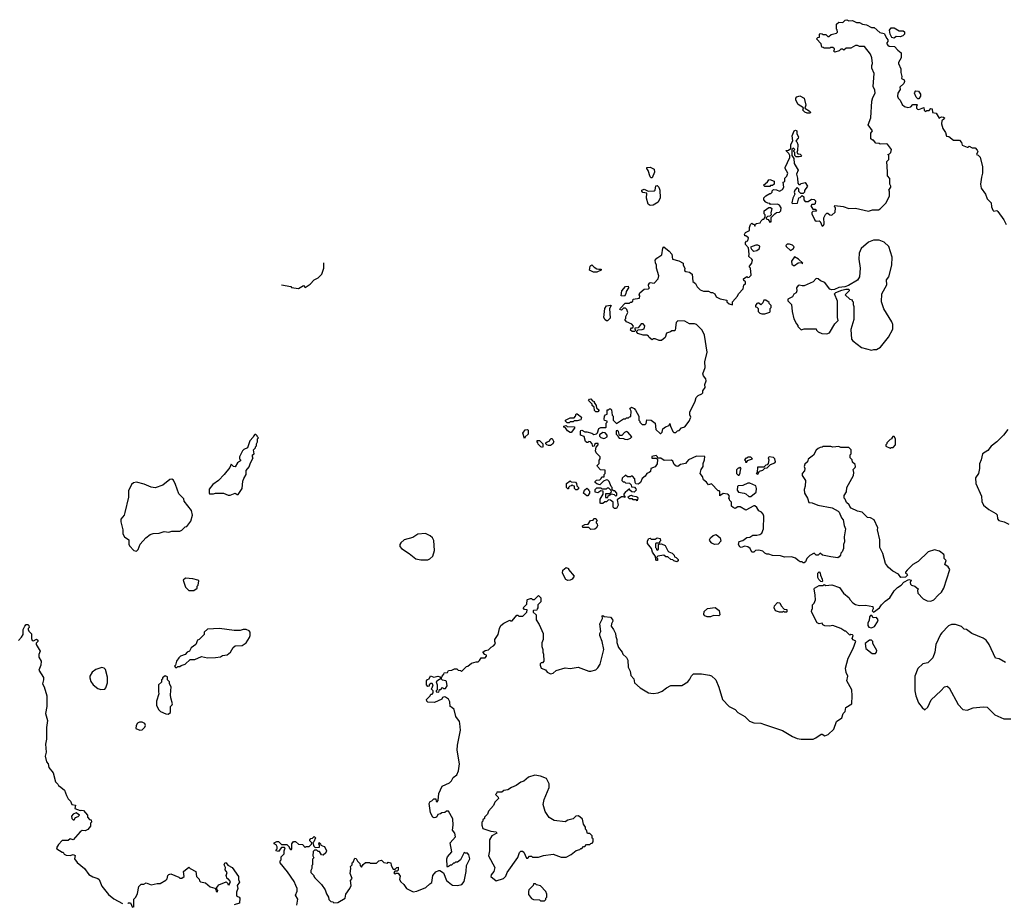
# Model space of a CAD drawing. Extents: x 2239781 to 2394849, y 665654 to 770575.
# Tile 121 of 147: x 2318424 to 2328390, y 754694 to 763640. Entities that reach past the tile are written whole.
import ezdxf

# ---------------------------------------------------------------- set-up
doc = ezdxf.new("R2010")
doc.units = 0

msp = doc.modelspace()

# ---------------------------------------------------------------- linework, layer by layer
at = {"layer": '0CON10XD'}
for points in [[(2324635, 760810), (2324698.3, 760821.7), (2324700, 760845), (2324692.5, 760855), (2324700, 760875), (2324745, 760912.5), (2324790, 760915), (2324800, 760925), (2324793, 760933), (2324790, 760955), (2324797, 760973), (2324805, 760977.5), (2324847, 760973), (2324887.5, 761015), (2324893.3, 761045), (2324870, 761125), (2324870, 761155), (2324858.3, 761178.3), (2324857.5, 761205), (2324873.6, 761226.4), (2324925, 761260), (2324933.8, 761326.2), (2324945, 761340), (2324997.7, 761297.7), (2325026.1, 761266.1), (2325030, 761215), (2325095, 761197.5), (2325140, 761175), (2325140, 761155), (2325157.5, 761125), (2325151.7, 761101.7), (2325165, 761090), (2325205, 761082.5), (2325230, 761065), (2325238.3, 760988.3), (2325265, 760970), (2325280, 760935), (2325310, 760905), (2325345, 760892.5), (2325395, 760890), (2325418.3, 760878.3), (2325435, 760877.5), (2325460, 760865), (2325473.9, 760833.9), (2325515, 760813.3), (2325580, 760800), (2325580, 760785), (2325603.6, 760763.6), (2325637.5, 760752.5), (2325640, 760785), (2325688.3, 760841.7), (2325700, 760865), (2325747.5, 760915), (2325752.5, 760955), (2325770, 760965), (2325770, 760985), (2325755, 761000), (2325750, 761015), (2325785, 761040), (2325795, 761030), (2325807, 761033), (2325827, 761053), (2325820, 761125), (2325810, 761135), (2325810, 761145), (2325833.6, 761176.4), (2325840, 761205), (2325835.9, 761215.9), (2325803, 761243), (2325807, 761267), (2325801.7, 761331.7), (2325770, 761365), (2325770, 761385), (2325781.7, 761398.3), (2325795, 761400), (2325801.7, 761431.7), (2325775, 761450), (2325765, 761450), (2325760, 761465), (2325770, 761485), (2325810, 761505), (2325810, 761535), (2325820, 761565), (2325835, 761580), (2325845, 761570), (2325858.3, 761568.3), (2325865, 761550), (2325871.7, 761568.3), (2325883, 761577), (2325918.3, 761581.7), (2325930, 761605), (2325945, 761620), (2325955, 761620), (2325970, 761645), (2325970, 761665), (2325960, 761675), (2325960, 761705), (2326005, 761740), (2326025, 761740), (2326037, 761727), (2326027.5, 761685), (2326030, 761665), (2326015, 761650), (2325991.7, 761648.3), (2325980, 761635), (2325980, 761625), (2325998.3, 761618.3), (2326015, 761590), (2326030, 761595), (2326031.7, 761638.3), (2326067.5, 761675), (2326083.6, 761686.4), (2326115, 761692.5), (2326127.5, 761705), (2326132.5, 761735), (2326113, 761763), (2326093, 761773), (2326025, 761770), (2326015, 761780), (2325995, 761782.5), (2325975, 761792.5), (2325957.5, 761815), (2325957.5, 761835), (2325975, 761856.7), (2326015, 761880), (2326028.3, 761881.7), (2326040, 761895), (2326041.7, 761908.3), (2326055, 761920), (2326085, 761917.5), (2326115, 761902.5), (2326145, 761920), (2326157.5, 761945), (2326150, 761995), (2326168.3, 762001.7), (2326170, 762035), (2326190, 762055), (2326200, 762085), (2326173, 762133), (2326172.5, 762145), (2326220, 762245), (2326220, 762265), (2326210, 762285), (2326180, 762315), (2326205, 762320), (2326230, 762335), (2326230, 762375), (2326250, 762415), (2326242.5, 762465), (2326262.5, 762515), (2326275, 762520), (2326290, 762515), (2326290, 762485), (2326307.5, 762455), (2326305, 762440), (2326280, 762415), (2326290, 762405), (2326300, 762375), (2326296.7, 762315), (2326290, 762295), (2326301.7, 762281.7), (2326325, 762277.5), (2326337.5, 762265), (2326330, 762255), (2326315, 762250), (2326281.7, 762251.7), (2326270, 762265), (2326270, 762295), (2326260, 762305), (2326260, 762315), (2326270, 762325), (2326261.7, 762331.7), (2326255, 762340), (2326240, 762325), (2326240, 762265), (2326260, 762235), (2326262.5, 762185), (2326302.5, 762115), (2326287.5, 762075), (2326297.5, 762035), (2326300, 761985), (2326311.7, 761971.7), (2326325, 761970), (2326335, 761980), (2326375, 761990), (2326397.5, 761955), (2326368.3, 761911.7), (2326367.5, 761892.5), (2326355, 761880), (2326331.7, 761881.7), (2326311.7, 761901.7), (2326310, 761925), (2326295, 761940), (2326270, 761915), (2326262.5, 761895), (2326270, 761875), (2326248.3, 761831.7), (2326240, 761785), (2326245, 761780), (2326298.3, 761781.7), (2326310, 761835), (2326325, 761840), (2326345, 761860), (2326360, 761845), (2326360, 761815), (2326375, 761800), (2326405, 761800), (2326438.3, 761821.7), (2326465, 761820), (2326478.8, 761805), (2326476.7, 761775), (2326465, 761767.5), (2326442.5, 761767.5), (2326430, 761755), (2326451.7, 761721.7), (2326475, 761720), (2326490, 761705), (2326485, 761700), (2326451.7, 761698.3), (2326443, 761687), (2326443, 761673), (2326470.7, 761610.7), (2326485, 761600), (2326515, 761602.5), (2326526.4, 761596.4), (2326545, 761550), (2326560, 761555), (2326566.4, 761573.6), (2326562.5, 761635), (2326581.7, 761668.3), (2326595, 761680), (2326605, 761680), (2326623, 761663), (2326645, 761660), (2326678.3, 761691.7), (2326680, 761735), (2326670, 761745), (2326675, 761760), (2326759.3, 761749.3), (2326815, 761727.5), (2326885, 761732.5), (2327015, 761700), (2327055, 761713.3), (2327115, 761713.3), (2327132.5, 761725), (2327193.3, 761785), (2327227.5, 761855), (2327227.5, 761905), (2327222.5, 761915), (2327240, 761945), (2327240, 761955), (2327230, 761975), (2327231.7, 762031.7), (2327208.3, 762058.3), (2327208.3, 762098.3), (2327200, 762205), (2327220, 762225), (2327220, 762265), (2327210, 762275), (2327228.3, 762281.7), (2327240, 762295), (2327247, 762327), (2327208.3, 762378.3), (2327195, 762383.3), (2327135, 762380), (2327125, 762387.5), (2327088.3, 762388.3), (2327065, 762420), (2327055, 762420), (2327040, 762435), (2327038.3, 762491.7), (2327057.5, 762515), (2327012.5, 762575), (2327037.5, 762645), (2327047.5, 762815), (2327058.3, 762851.7), (2327083.3, 762895), (2327080, 762925), (2327063.3, 762965), (2327073.3, 763095), (2327050.7, 763150.7), (2327050, 763175), (2327057.5, 763195), (2327050, 763255), (2327035, 763290), (2326975, 763367.5), (2326925, 763367.5), (2326905, 763377.5), (2326885, 763377.5), (2326835, 763353.3), (2326788.3, 763351.7), (2326765, 763332.5), (2326755, 763340), (2326735, 763340), (2326717, 763323), (2326675, 763310), (2326660, 763325), (2326670, 763335), (2326670, 763345), (2326655, 763360), (2326635, 763360), (2326625, 763350), (2326565, 763350), (2326555, 763360), (2326541.7, 763361.7), (2326537, 763397), (2326490, 763445), (2326501.7, 763458.3), (2326518.3, 763461.7), (2326520, 763495), (2326525, 763500), (2326547, 763497), (2326555, 763490), (2326585, 763490), (2326605, 763470), (2326615, 763470), (2326638.3, 763491.7), (2326690, 763505), (2326700, 763515), (2326697, 763537), (2326690, 763545), (2326692.5, 763595), (2326713.6, 763616.4), (2326757, 763613), (2326780, 763635), (2326795, 763640), (2326815, 763630), (2326855, 763632.5), (2326893, 763613), (2326925, 763610), (2326953, 763593), (2326995, 763586.7), (2327045, 763562.5), (2327071.7, 763561.7), (2327129.3, 763509.3), (2327175, 763500), (2327199.3, 763449.3), (2327212.5, 763435), (2327211.7, 763418.3), (2327200, 763405), (2327200, 763395), (2327210.7, 763380.7), (2327225, 763372.5), (2327277, 763367), (2327310.7, 763330.7), (2327346, 763306), (2327346.7, 763255), (2327317.5, 763205), (2327317.5, 763195), (2327341.7, 763141.7), (2327342.5, 763105), (2327352.5, 763065), (2327350, 763045), (2327375, 763030), (2327380, 763015), (2327372.5, 762995), (2327333, 762957), (2327337, 762933), (2327313.3, 762895), (2327308.8, 762865), (2327316.7, 762845), (2327337.5, 762825), (2327355, 762782.5), (2327380.5, 762760.5), (2327415, 762751.2), (2327443.6, 762756.4), (2327465, 762780), (2327505, 762780), (2327510, 762775), (2327500, 762765), (2327500, 762745), (2327510, 762735), (2327525, 762730), (2327575, 762750), (2327580, 762725), (2327595, 762710), (2327605, 762720), (2327628.3, 762721.7), (2327645, 762740), (2327658.3, 762738.3), (2327661.7, 762701.7), (2327700, 762695), (2327731.7, 762641.7), (2327755, 762656), (2327775, 762653.3), (2327783.3, 762645), (2327782.5, 762635), (2327756.7, 762615), (2327753.8, 762585), (2327769.3, 762539.3), (2327796.2, 762496.2), (2327805, 762460), (2327827, 762457), (2327875, 762420), (2327935, 762420), (2327957, 762397), (2327965, 762370), (2328015, 762350), (2328025, 762350), (2328035, 762360), (2328063, 762343), (2328095, 762342.5), (2328115, 762317.5), (2328122.5, 762305), (2328110, 762275), (2328125, 762270), (2328147, 762247), (2328170.7, 762150.7), (2328170, 762085), (2328158, 762045), (2328150, 761975), (2328156.7, 761935), (2328198.8, 761875), (2328215, 761827.5), (2328255.7, 761785.7), (2328262, 761745), (2328275, 761712.5), (2328285, 761702.5), (2328315, 761707.5), (2328325, 761697.5), (2328385, 761612.5), (2328410, 761565)], [(2327275, 763453.8), (2327250.7, 763460.7), (2327233.3, 763495), (2327227.5, 763535), (2327243.9, 763556.1), (2327275, 763556.2), (2327325, 763527.5), (2327365, 763527.5), (2327378.3, 763518.3), (2327381.2, 763495), (2327362.5, 763475), (2327335, 763466.2), (2327295, 763470), (2327275, 763453.8)], [(2327525, 762840), (2327515, 762840), (2327497.5, 762855), (2327482.5, 762895), (2327483, 762907), (2327495, 762920), (2327520, 762915), (2327542.5, 762885), (2327542.5, 762865), (2327525, 762840)], [(2326425, 762692.5), (2326395, 762693.3), (2326370, 762705), (2326350, 762725), (2326358.3, 762748.3), (2326305, 762780), (2326280, 762825), (2326280, 762845), (2326290.7, 762859.3), (2326319.3, 762869.3), (2326362.5, 762845), (2326380, 762775), (2326370, 762745), (2326416.4, 762716.4), (2326427.5, 762705), (2326425, 762692.5)], [(2324825, 762037.5), (2324815, 762037.5), (2324805, 762050), (2324783.9, 762113.9), (2324770, 762135), (2324772.5, 762145), (2324805, 762146.9), (2324845.5, 762125), (2324850.8, 762095), (2324825, 762037.5)], [(2326015, 761950), (2325965, 761950), (2325952.5, 761965), (2325993, 761997), (2326005, 762020), (2326015, 762022.5), (2326060, 762005), (2326060, 761975), (2326045, 761960), (2326025, 761960), (2326015, 761950)], [(2324805, 761759.4), (2324785, 761772.9), (2324766.7, 761833.3), (2324772.5, 761882.5), (2324731.4, 761891.4), (2324720.6, 761905), (2324721.9, 761915), (2324745.6, 761925.6), (2324785, 761902.5), (2324844.3, 761905.7), (2324854.4, 761915.6), (2324861.1, 761958.9), (2324875, 761962.9), (2324894.4, 761945), (2324903.3, 761915), (2324906.1, 761835), (2324885, 761792.5), (2324835, 761762.5), (2324805, 761759.4)], [(2325855, 761297.5), (2325885, 761302.5), (2325912.5, 761325), (2325915, 761347.5), (2325896.4, 761356.4), (2325875, 761356.2), (2325821.7, 761338.3), (2325830, 761315), (2325843, 761303), (2325855, 761297.5)], [(2326225, 761302.5), (2326257.5, 761325), (2326261.7, 761341.7), (2326247, 761357), (2326215, 761367.5), (2326193, 761367), (2326180, 761355), (2326182.5, 761345), (2326225, 761302.5)], [(2327045, 760292.5), (2327068.3, 760301.7), (2327095, 760302.5), (2327136.4, 760323.6), (2327217.5, 760425), (2327260, 760505), (2327260, 760555), (2327251.7, 760581.7), (2327171.7, 760711.7), (2327146.7, 760785), (2327150, 760865), (2327202.5, 760955), (2327196.7, 761005), (2327222.5, 761035), (2327251.2, 761155), (2327254, 761235), (2327222.3, 761342.3), (2327175, 761386.2), (2327125, 761408.8), (2327065, 761406.7), (2327015, 761387.5), (2326942.5, 761325), (2326922.5, 761275), (2326917.5, 761215), (2326932.5, 761125), (2326923, 761037), (2326905, 761002.5), (2326811.7, 760948.3), (2326775, 760936.2), (2326715, 760928), (2326671.2, 760908.8), (2326645, 760906), (2326625, 760912), (2326601.2, 760941.2), (2326575, 760977.5), (2326530, 760995), (2326507, 761017), (2326485, 761020), (2326455, 760987.5), (2326365, 760946.7), (2326345, 760943.8), (2326315, 760952.5), (2326305, 760950), (2326287.5, 760925), (2326288.8, 760895), (2326282.5, 760875), (2326260.5, 760859.5), (2326245, 760833.3), (2326199.3, 760810.7), (2326200, 760795), (2326236.4, 760756.4), (2326242.5, 760685), (2326260.7, 760610.7), (2326285, 760560), (2326300, 760545), (2326300, 760535), (2326335, 760500), (2326365, 760510), (2326485, 760510), (2326490, 760495), (2326505, 760480), (2326543, 760463), (2326595, 760460), (2326620.7, 760469.3), (2326675, 760560), (2326710, 760595), (2326702.5, 760625), (2326701.7, 760791.7), (2326672.5, 760865), (2326685, 760877.5), (2326745, 760902.5), (2326785, 760912.5), (2326811.7, 760911.7), (2326820, 760905), (2326820, 760895), (2326780, 760855), (2326825, 760810), (2326850, 760805), (2326850, 760795), (2326860, 760785), (2326860, 760755), (2326867.5, 760735), (2326867.5, 760605), (2326837, 760503), (2326843.3, 760405), (2326857, 760387), (2326945, 760320), (2327045, 760292.5)], [(2326265, 761150), (2326305, 761177.5), (2326340, 761180), (2326343, 761173), (2326350, 761175), (2326305.8, 761215.8), (2326265, 761237.5), (2326237.5, 761195), (2326240, 761165), (2326255, 761150), (2326265, 761150)], [(2321075.3, 760956.9), (2321167, 760937), (2321175, 760930), (2321245, 760920), (2321295, 760950), (2321315, 760930), (2321365, 760962.5), (2321404.1, 761005.9), (2321445, 761027.5), (2321482.5, 761065), (2321502.5, 761125), (2321503.2, 761177.2)], [(2324233.2, 761083.2), (2324190, 761105), (2324197.5, 761145), (2324205, 761152.5), (2324215, 761157.5), (2324237.5, 761135), (2324265, 761118.8), (2324285, 761112.5), (2324310, 761115), (2324310, 761105), (2324265, 761084.2), (2324233.2, 761083.2)], [(2324545, 760840), (2324513, 760843), (2324520, 760895), (2324555, 760937.5), (2324581.7, 760941.7), (2324587.5, 760925), (2324563, 760887), (2324560, 760865), (2324545, 760840)], [(2327720, 757815), (2327753.8, 757845), (2327778, 757885), (2327840, 758075), (2327821.7, 758101.7), (2327787.5, 758125), (2327800, 758165), (2327782.5, 758185), (2327782.5, 758215), (2327776.4, 758226.4), (2327735, 758257.5), (2327685, 758272.5), (2327619.3, 758250.7), (2327517.5, 758155), (2327465, 758122.5), (2327407.5, 758065), (2327390, 758045), (2327390, 758035), (2327405, 758030), (2327410, 758015), (2327390, 757995), (2327342.5, 757992.5), (2327320, 758025), (2327262.5, 758055), (2327216.2, 758095), (2327186.7, 758135), (2327160, 758235), (2327130, 758295), (2327128.8, 758375), (2327107.5, 758475), (2327110, 758495), (2327072.5, 758575), (2327036.4, 758596.4), (2327005, 758600), (2326950, 758655), (2326905, 758662.5), (2326840, 758695), (2326825, 758710), (2326818.3, 758728.3), (2326791.7, 758751.7), (2326780, 758785), (2326770, 758795), (2326768.3, 758821.7), (2326791.7, 758858.3), (2326797.5, 758905), (2326863.3, 759025), (2326868, 759055), (2326860, 759085), (2326880, 759105), (2326882.5, 759115), (2326880, 759135), (2326855, 759160), (2326850, 759185), (2326830, 759205), (2326830, 759235), (2326840, 759245), (2326840, 759285), (2326817, 759307), (2326735, 759310), (2326715, 759317.5), (2326655, 759312.5), (2326635, 759320), (2326555, 759320), (2326547, 759313), (2326525, 759310), (2326505, 759300), (2326485, 759280), (2326459.3, 759230.7), (2326405, 759190), (2326397, 759163), (2326371.7, 759138.3), (2326362.5, 759115), (2326370, 759095), (2326367, 759073), (2326343, 759047), (2326342.5, 759025), (2326376.7, 758975), (2326373, 758917), (2326363.3, 758885), (2326367.5, 758845), (2326397, 758797), (2326411.7, 758751.7), (2326445, 758747.5), (2326503.6, 758723.6), (2326646.4, 758696.4), (2326710, 758665), (2326720, 758655), (2326742.5, 758595), (2326757.5, 758575), (2326768.3, 758518.3), (2326782.5, 758485), (2326770, 758405), (2326772.5, 758355), (2326762.5, 758325), (2326763.8, 758285), (2326748.3, 758251.7), (2326735, 758240), (2326731.7, 758218.3), (2326719.3, 758200.7), (2326705, 758192.5), (2326635, 758200), (2326548.3, 758218.3), (2326525, 758240), (2326505, 758220), (2326485, 758220), (2326470, 758235), (2326465, 758240), (2326420, 758215), (2326390, 758185), (2326378.3, 758151.7), (2326365, 758140), (2326355, 758140), (2326345, 758150), (2326325, 758150), (2326303, 758163), (2326275, 758187.5), (2326235, 758202.5), (2326165, 758198.8), (2326125, 758212.5), (2326043.6, 758213.6), (2326005, 758230), (2325985, 758230), (2325965, 758240), (2325945, 758260), (2325905, 758270), (2325873, 758267), (2325855, 758250), (2325835, 758250), (2325816.4, 758286.4), (2325793.9, 758303.9), (2325765, 758308), (2325725, 758297.5), (2325711.7, 758301.7), (2325700, 758325), (2325705, 758357.5), (2325743.9, 758366.1), (2325785, 758397.5), (2325815, 758400), (2325845, 758420), (2325885, 758420), (2325915, 758427.5), (2325935, 758440), (2325952.5, 758485), (2325957.5, 758615), (2325950, 758635), (2325933, 758653), (2325907, 758667), (2325885, 758700), (2325865, 758717.5), (2325855, 758717.5), (2325775, 758673.3), (2325715, 758706.7), (2325693, 758707), (2325665, 758692.5), (2325645, 758700), (2325630, 758715), (2325630, 758755), (2325611.7, 758771.7), (2325610, 758785), (2325600, 758795), (2325607.5, 758815), (2325598.3, 758828.3), (2325587, 758837), (2325545, 758842.5), (2325510, 758820), (2325510, 758865), (2325505, 758870), (2325495, 758870), (2325425, 758940), (2325395, 758930), (2325376.7, 758956.7), (2325345, 758980), (2325333.6, 759013.6), (2325312.5, 759045), (2325320, 759085), (2325342.5, 759115), (2325342.5, 759145), (2325356.7, 759185), (2325358.3, 759218.3), (2325275, 759220), (2325195, 759182.5), (2325176.7, 759163.3), (2325161.7, 759148.3), (2325113, 759137), (2325085, 759117.5), (2325068.3, 759118.3), (2325050, 759135), (2325035, 759170), (2325021.7, 759181.7), (2324947, 759177), (2324915, 759200), (2324881.7, 759201.7), (2324880, 759215), (2324867, 759227), (2324821.7, 759218.3), (2324821.7, 759201.7), (2324865, 759200), (2324878.3, 759188.3), (2324877, 759143), (2324855, 759112.5), (2324813.3, 759096.7), (2324807.5, 759065), (2324796.1, 759053.9), (2324770, 759045), (2324755, 759017.5), (2324723.6, 758996.4), (2324706.1, 758953.9), (2324695, 758942.5), (2324685, 758937.5), (2324661.7, 758941.7), (2324652.5, 758955), (2324651.7, 758991.7), (2324625, 759020), (2324615, 759020), (2324605, 759010), (2324575, 759010), (2324555, 759030), (2324521.7, 758998.3), (2324520, 758975), (2324531.7, 758961.7), (2324545, 758960), (2324555, 758950), (2324597, 758947), (2324611.7, 758931.7), (2324615, 758910), (2324648.3, 758908.3), (2324661.7, 758891.7), (2324662.5, 758875), (2324645, 758857.5), (2324618.3, 758858.3), (2324600, 758875), (2324595, 758890), (2324570, 758865), (2324555, 758860), (2324540, 758835), (2324540, 758825), (2324550, 758815), (2324548.3, 758801.7), (2324535, 758810), (2324515, 758810), (2324471.7, 758778.3), (2324480, 758725), (2324465, 758690), (2324445, 758690), (2324430, 758705), (2324430, 758755), (2324405, 758776.7), (2324385, 758780), (2324365, 758760), (2324345, 758760), (2324325, 758740), (2324305, 758740), (2324300, 758745), (2324300, 758785), (2324330, 758835), (2324330, 758865), (2324305, 758870), (2324275, 758850), (2324250, 758855), (2324250, 758885), (2324265, 758900), (2324305, 758900), (2324315, 758890), (2324365, 758890), (2324375, 758900), (2324385, 758900), (2324408.3, 758878.3), (2324410, 758855), (2324395, 758840), (2324351.7, 758838.3), (2324351.7, 758801.7), (2324378.3, 758801.7), (2324381.7, 758818.3), (2324415, 758840), (2324441.7, 758831.7), (2324455, 758820), (2324467.5, 758822.5), (2324467, 758847), (2324448.3, 758868.3), (2324435, 758870), (2324421.7, 758881.7), (2324420, 758905), (2324410, 758915), (2324390, 758965), (2324377, 758977), (2324365, 758980), (2324331.7, 758968.3), (2324295, 758930), (2324265, 758940), (2324250, 758955), (2324250, 758965), (2324261.7, 758978.3), (2324295, 758980), (2324310, 758995), (2324315, 759010), (2324338.3, 759011.7), (2324340, 759035), (2324350, 759045), (2324348.3, 759078.3), (2324303, 759083), (2324272.5, 759115), (2324270, 759125), (2324290, 759145), (2324288.3, 759181.7), (2324300, 759195), (2324300, 759215), (2324260, 759255), (2324252.5, 759275), (2324258.3, 759311.7), (2324280, 759335), (2324278.3, 759348.3), (2324255, 759350), (2324241.7, 759338.3), (2324238.3, 759321.7), (2324225, 759320), (2324220, 759345), (2324200, 759365), (2324185, 759370), (2324175, 759360), (2324165, 759360), (2324150.7, 759370.7), (2324138.3, 759418.3), (2324100, 759435), (2324100, 759475), (2324105, 759480), (2324115, 759482.5), (2324145, 759467.5), (2324165, 759467.5), (2324215, 759452.5), (2324235, 759440), (2324261.7, 759448.3), (2324271.7, 759458.3), (2324285, 759502.5), (2324305, 759510), (2324355, 759510), (2324360, 759515), (2324360, 759555), (2324370, 759565), (2324370, 759575), (2324341.7, 759581.7), (2324340, 759595), (2324343, 759627), (2324351.7, 759638.3), (2324370, 759645), (2324370, 759690), (2324385, 759690), (2324395, 759700), (2324405, 759700), (2324415, 759690), (2324420, 759635), (2324430, 759625), (2324430, 759585), (2324465, 759552.5), (2324535, 759600), (2324555, 759600), (2324565, 759610), (2324585, 759610), (2324595, 759620), (2324608.3, 759621.7), (2324612.5, 759675), (2324600, 759705), (2324615, 759716.7), (2324643, 759703), (2324656.7, 759685), (2324690, 759625), (2324690, 759585), (2324700, 759575), (2324700, 759565), (2324725, 759540), (2324755, 759540), (2324765, 759550), (2324771.7, 759588.3), (2324817, 759587), (2324857.5, 759555), (2324861.7, 759491.7), (2324905, 759450), (2324915, 759450), (2324927, 759463), (2324933.6, 759496.4), (2324961.7, 759518.3), (2324998.3, 759531.7), (2325005, 759550), (2325010, 759525), (2325035, 759470), (2325045, 759460), (2325065, 759460), (2325083, 759477), (2325098.3, 759481.7), (2325123, 759507), (2325155, 759517.5), (2325198.8, 759575), (2325217.5, 759615), (2325208.3, 759638.3), (2325207.5, 759665), (2325261.7, 759778.3), (2325272.5, 759815), (2325290, 759835), (2325328.3, 759851.7), (2325337, 759863), (2325338.3, 759881.7), (2325362.5, 759915), (2325360, 759945), (2325371.2, 759985), (2325368.8, 760005), (2325346, 760035), (2325338.8, 760055), (2325363, 760117), (2325360, 760175), (2325381.2, 760275), (2325356.7, 760445), (2325332.5, 760495), (2325275, 760553.3), (2325255, 760560), (2325205, 760560), (2325156.4, 760586.4), (2325085, 760590), (2325070, 760575), (2325060, 760495), (2325055, 760490), (2325025, 760490), (2325011.7, 760478.3), (2324970, 760465), (2324958.3, 760421.7), (2324919.3, 760390.7), (2324895, 760392.5), (2324855, 760410), (2324835, 760410), (2324825, 760400), (2324793.6, 760423.6), (2324790, 760435), (2324770, 760445), (2324735, 760447.5), (2324681.7, 760461.7), (2324670, 760475), (2324670, 760485), (2324685, 760500), (2324725, 760502.5), (2324745, 760510), (2324751.7, 760541.7), (2324735, 760560), (2324715, 760560), (2324685, 760520), (2324651.7, 760518.3), (2324650, 760505), (2324660, 760495), (2324648.3, 760481.7), (2324623, 760483), (2324607.5, 760495), (2324608.3, 760511.7), (2324615, 760520), (2324628.3, 760521.7), (2324638.3, 760538.3), (2324618.3, 760558.3), (2324565, 760580), (2324550, 760605), (2324560, 760615), (2324560, 760635), (2324580, 760675), (2324570, 760705), (2324555, 760720), (2324535, 760720), (2324515, 760700), (2324500, 760705), (2324505, 760720), (2324551.7, 760768.3), (2324595, 760770), (2324605, 760780), (2324615, 760780), (2324628.3, 760791.7), (2324635, 760810)], [(2324365, 760590), (2324350.7, 760600.7), (2324336.7, 760625), (2324346.7, 760715), (2324365, 760742.5), (2324405, 760750), (2324410, 760745), (2324393.3, 760716.7), (2324401.7, 760618.3), (2324375, 760592.5), (2324365, 760590)], [(2325965, 760662.5), (2326015, 760680), (2326020, 760685), (2326020, 760715), (2326030, 760725), (2326030, 760745), (2326010, 760765), (2326008.3, 760778.3), (2325975, 760800), (2325955, 760800), (2325947, 760773), (2325927, 760753), (2325905, 760770), (2325895, 760770), (2325883.6, 760766.4), (2325870, 760745), (2325871.7, 760731.7), (2325885, 760730), (2325897, 760717), (2325900, 760685), (2325915, 760670), (2325935, 760662.5), (2325965, 760662.5)], [(2324275, 759670), (2324255, 759670), (2324243, 759683), (2324238.3, 759718.3), (2324220, 759735), (2324218.3, 759748.3), (2324180, 759785), (2324191.7, 759798.3), (2324205, 759800), (2324221.7, 759781.7), (2324240, 759775), (2324240, 759765), (2324260, 759735), (2324261.7, 759711.7), (2324290, 759685), (2324275, 759670)], [(2323985, 759560), (2323965, 759560), (2323950, 759575), (2323950, 759585), (2323995, 759607.5), (2324035, 759610), (2324050, 759625), (2324055, 759650), (2324065, 759650), (2324110, 759615), (2324105, 759590), (2324065, 759580), (2324035, 759580), (2324025, 759570), (2323995, 759567.5), (2323985, 759560)], [(2324005, 759460), (2323995, 759460), (2323967, 759477), (2323948.3, 759508.3), (2323930, 759515), (2323930, 759525), (2323955, 759530), (2323965, 759520), (2324038.3, 759518.3), (2324040, 759505), (2324005, 759460)], [(2320555, 758826.7), (2320605, 758847.5), (2320625, 758832.5), (2320635, 758832.5), (2320676.7, 758895), (2320683.6, 758966.4), (2320692.5, 758995), (2320717.5, 759035), (2320717.5, 759075), (2320746.1, 759113.9), (2320758.3, 759151.7), (2320786.7, 759205), (2320780, 759215), (2320780, 759235), (2320797.5, 759245), (2320790, 759285), (2320810, 759305), (2320810, 759315), (2320820, 759325), (2320820, 759345), (2320830, 759365), (2320830, 759395), (2320840, 759405), (2320830, 759415), (2320828.3, 759428.3), (2320815, 759440), (2320805, 759440), (2320790, 759425), (2320788.3, 759411.7), (2320753, 759377), (2320730, 759305), (2320691.7, 759288.3), (2320677.5, 759275), (2320650, 759215), (2320650, 759195), (2320660, 759185), (2320660, 759175), (2320627.5, 759155), (2320605, 759112.5), (2320587, 759117), (2320565, 759140), (2320552.3, 759107.7), (2320493.9, 759036.1), (2320437.5, 758975), (2320380, 758935), (2320343, 758887), (2320340, 758845), (2320345, 758840), (2320385, 758840), (2320405, 758847.5), (2320485, 758846.7), (2320535, 758826.7), (2320555, 758826.7)], [(2323535, 759400), (2323517.5, 759455), (2323541.7, 759488.3), (2323565, 759490), (2323570, 759485), (2323570, 759445), (2323540, 759415), (2323535, 759400)], [(2324335, 759400), (2324345, 759402.5), (2324370, 759415), (2324370, 759435), (2324348.3, 759458.3), (2324325, 759460), (2324291.7, 759438.3), (2324292.5, 759425), (2324305, 759410), (2324335, 759400)], [(2324575, 759390), (2324607, 759403), (2324620, 759415), (2324580, 759465), (2324565, 759470), (2324545, 759460), (2324518.3, 759431.7), (2324495, 759430), (2324485, 759470), (2324475, 759480), (2324461.7, 759478.3), (2324460, 759445), (2324478.3, 759428.3), (2324480, 759415), (2324491.7, 759401.7), (2324535, 759400), (2324548.3, 759391.7), (2324575, 759390)], [(2328425, 759490), (2328382.5, 759435), (2328313, 759367), (2328257, 759323), (2328223, 759277), (2328170, 759245), (2328157, 759183), (2328138.3, 759141.7), (2328140, 759095), (2328127.5, 759045), (2328098.3, 759001.7), (2328103, 758943), (2328157.5, 758815), (2328163, 758763), (2328180, 758725), (2328235, 758680), (2328305, 758640), (2328317, 758627), (2328320, 758585), (2328335, 758570), (2328347, 758567), (2328387.7, 758557.7), (2328435, 758532.5)], [(2323715, 759310), (2323700, 759315), (2323671.7, 759341.7), (2323670, 759355), (2323660, 759365), (2323660, 759380), (2323685, 759380), (2323720, 759345), (2323720, 759315), (2323715, 759310)], [(2323775, 759327.5), (2323760, 759335), (2323750, 759345), (2323750, 759355), (2323763, 759367), (2323790, 759375), (2323790, 759385), (2323805, 759400), (2323815, 759400), (2323830, 759365), (2323816.4, 759343.6), (2323795, 759330), (2323775, 759327.5)], [(2327235, 759302.5), (2327245, 759310), (2327265, 759310), (2327290, 759335), (2327290, 759395), (2327275, 759420), (2327261.7, 759418.3), (2327250, 759405), (2327250, 759395), (2327235, 759390), (2327200, 759355), (2327200, 759345), (2327190, 759335), (2327191.7, 759321.7), (2327235, 759302.5)], [(2325785, 759160), (2325791.7, 759178.3), (2325840, 759195), (2325825, 759210), (2325795, 759210), (2325785, 759200), (2325775, 759200), (2325760, 759185), (2325770, 759175), (2325771.7, 759161.7), (2325785, 759160)], [(2325895, 759040), (2325911.7, 759068.3), (2325945, 759080), (2325965, 759100), (2325988.3, 759101.7), (2326023, 759137), (2326066.4, 759153.6), (2326072.5, 759165), (2326067.5, 759195), (2326055, 759206.7), (2326010, 759215), (2326000, 759205), (2326007.5, 759185), (2326000, 759145), (2325988.3, 759131.7), (2325975, 759130), (2325955, 759110), (2325891.7, 759108.3), (2325890, 759055), (2325880, 759045), (2325895, 759040)], [(2325705, 759030), (2325716.4, 759053.6), (2325718.3, 759081.7), (2325727.5, 759095), (2325715, 759110), (2325705, 759100), (2325695, 759100), (2325678.3, 759081.7), (2325680, 759045), (2325695, 759030), (2325705, 759030)], [(2319605, 758260), (2319622.5, 758275), (2319641.7, 758328.3), (2319700, 758395), (2319743, 758427), (2319775, 758437.5), (2319835, 758442.5), (2319885, 758457.5), (2319935, 758452.5), (2319965, 758460), (2320045, 758460), (2320065, 758470), (2320100, 758505), (2320115, 758510), (2320157, 758563), (2320172.5, 758625), (2320161.7, 758671.7), (2320090, 758765), (2320085, 758790), (2320035, 758840), (2320002.5, 758935), (2319979.3, 758979.3), (2319965, 758987.5), (2319945, 758983.3), (2319872.7, 758927.3), (2319795, 758900), (2319755, 758906), (2319685, 758938.8), (2319605, 758956.7), (2319575, 758950), (2319555, 758932.5), (2319525, 758870), (2319523.8, 758805), (2319489.3, 758650.7), (2319480, 758625), (2319447, 758583), (2319446.7, 758555), (2319466.2, 758475), (2319468.8, 758435), (2319485, 758403.3), (2319527.5, 758375), (2319529.3, 758329.3), (2319533.9, 758313.9), (2319580, 758265), (2319605, 758260)], [(2324065, 758880), (2324051.7, 758881.7), (2324040, 758895), (2324038.3, 758918.3), (2324025, 758920), (2324015, 758930), (2324005, 758920), (2323991.7, 758918.3), (2323980, 758905), (2323978.3, 758891.7), (2323971.7, 758891.7), (2323960, 758905), (2323960, 758945), (2323995, 758970), (2324005, 758960), (2324048.3, 758958.3), (2324060, 758945), (2324061.7, 758921.7), (2324080, 758905), (2324078.3, 758891.7), (2324065, 758880)], [(2325805, 758812.5), (2325825, 758813.3), (2325880, 758855), (2325883, 758893), (2325875, 758920), (2325815, 758947.5), (2325795, 758947.5), (2325745, 758922.5), (2325695, 758920), (2325690, 758915), (2325687.5, 758875), (2325700, 758855), (2325757, 758847), (2325775, 758840), (2325805, 758812.5)], [(2324175, 758820), (2324165, 758820), (2324130, 758845), (2324141.7, 758878.3), (2324165, 758897.5), (2324180, 758885), (2324180, 758875), (2324190, 758865), (2324190, 758845), (2324175, 758820)], [(2324675, 758770), (2324667.5, 758777.5), (2324635, 758780), (2324625, 758790), (2324595, 758790), (2324580, 758805), (2324595, 758820), (2324615, 758827.5), (2324625, 758820), (2324665, 758812.5), (2324676.4, 758806.4), (2324680, 758795), (2324675, 758770)], [(2324205, 758480), (2324185, 758500), (2324125, 758500), (2324120, 758515), (2324145, 758530), (2324178.3, 758531.7), (2324201.7, 758568.3), (2324228.3, 758571.7), (2324235, 758590), (2324255, 758590), (2324270, 758565), (2324260, 758555), (2324260, 758545), (2324270, 758535), (2324272.5, 758515), (2324259.3, 758490.7), (2324245, 758482.5), (2324205, 758480)], [(2322555, 758170), (2322575, 758180), (2322605, 758210), (2322622.5, 758265), (2322616.4, 758366.4), (2322603, 758393), (2322580, 758415), (2322533, 758437), (2322455, 758432.5), (2322401.7, 758398.3), (2322315, 758372.5), (2322282.5, 758345), (2322272.5, 758325), (2322273, 758307), (2322287.5, 758285), (2322367.5, 758235), (2322435, 758182.5), (2322485, 758170), (2322555, 758170)], [(2325075, 758150), (2325045, 758160), (2325035, 758170), (2325013, 758173), (2324985, 758200), (2324963.3, 758203.3), (2324945, 758220), (2324881.7, 758208.3), (2324870, 758195), (2324880, 758185), (2324880, 758165), (2324870, 758165), (2324862.5, 758175), (2324860, 758205), (2324828.3, 758248.3), (2324820, 758285), (2324780, 758335), (2324780, 758365), (2324791.7, 758388.3), (2324805, 758390), (2324815, 758380), (2324855, 758380), (2324875, 758392.5), (2324906.4, 758386.4), (2324910, 758365), (2324900, 758355), (2324898.3, 758341.7), (2324865, 758340), (2324860, 758335), (2324860, 758295), (2324870, 758285), (2324870, 758275), (2324875, 758270), (2324890, 758275), (2324890, 758325), (2324895, 758330), (2324921.7, 758331.7), (2324956.7, 758316.7), (2324983.6, 758263.6), (2324995, 758252.5), (2325028.3, 758238.3), (2325047, 758217), (2325051.7, 758201.7), (2325070, 758195), (2325090, 758175), (2325088.3, 758161.7), (2325075, 758150)], [(2325455, 758327.5), (2325430.7, 758340.7), (2325410, 758365), (2325407.5, 758375), (2325416.4, 758393.6), (2325441.7, 758418.3), (2325475, 758427.5), (2325513.6, 758393.6), (2325519.3, 758360.7), (2325495, 758330), (2325455, 758327.5)], [(2323972.3, 757962.3), (2323950.7, 757970.7), (2323916.7, 758035), (2323922.5, 758065), (2323955, 758092.5), (2323980, 758085), (2323980, 758075), (2324037.5, 758005), (2324016.7, 757975), (2323995, 757964), (2323972.3, 757962.3)], [(2326545, 757950), (2326531.7, 757951.7), (2326511.7, 757971.7), (2326503, 757993), (2326502.5, 758037.5), (2326515, 758050), (2326527, 758037), (2326530, 758015), (2326547.5, 757975), (2326550, 757955), (2326545, 757950)], [(2320185, 757860), (2320220, 757885), (2320220, 757905), (2320230, 757915), (2320237, 757957), (2320227, 757967), (2320175, 757980), (2320103, 757987), (2320080, 757965), (2320103, 757893), (2320135, 757860), (2320185, 757860)], [(2321051.7, 755228.3), (2321045, 755220), (2321020, 755225), (2321020, 755235), (2321030, 755245), (2321030, 755265), (2321020, 755285), (2321000, 755295), (2321000, 755305), (2321025, 755320), (2321045, 755320), (2321075, 755290), (2321128.3, 755288.3), (2321150, 755265), (2321150, 755255), (2321165, 755240), (2321175, 755240), (2321180, 755245), (2321180, 755295), (2321195, 755320), (2321215, 755320), (2321245, 755292.5), (2321285, 755290), (2321315, 755260), (2321325, 755270), (2321355, 755270), (2321378.3, 755291.7), (2321380, 755305), (2321360, 755325), (2321360, 755335), (2321371.7, 755348.3), (2321388.3, 755351.7), (2321405, 755370), (2321418.3, 755358.3), (2321400, 755315), (2321390, 755305), (2321401.7, 755271.7), (2321415, 755260), (2321458.3, 755261.7), (2321460, 755285), (2321450, 755295), (2321455, 755310), (2321470, 755295), (2321471.7, 755281.7), (2321505, 755267.5), (2321516.4, 755256.4), (2321530, 755225), (2321522.5, 755205), (2321495, 755182.5), (2321480, 755185), (2321458.3, 755218.3), (2321445, 755220), (2321431.7, 755231.7), (2321408.3, 755231.7), (2321395, 755220), (2321392.5, 755175), (2321400, 755155), (2321388.3, 755141.7), (2321387.5, 755085), (2321380, 755075), (2321380, 755045), (2321370, 755025), (2321370, 755005), (2321400, 754975), (2321400, 754965), (2321411.7, 754951.7), (2321477.5, 754885), (2321515, 754830), (2321528.3, 754788.3), (2321550, 754755), (2321551.7, 754731.7), (2321571.7, 754711.7), (2321595, 754710), (2321605, 754700), (2321645, 754702.5), (2321717.5, 754745), (2321724.1, 754785.9), (2321766.7, 754845), (2321777.5, 754875), (2321772.5, 754925), (2321790, 754945), (2321767.5, 754995), (2321776.7, 755045), (2321772.5, 755065), (2321787.5, 755085), (2321790, 755105), (2321798.3, 755111.7), (2321815, 755150), (2321828.3, 755148.3), (2321841.7, 755121.7), (2321868.3, 755098.3), (2321870, 755075), (2321885, 755060), (2321901.7, 755088.3), (2321925, 755107.5), (2321965, 755107.5), (2321975, 755100), (2322035, 755100), (2322060, 755125), (2322085, 755130), (2322108.3, 755108.3), (2322148.3, 755101.7), (2322155, 755110), (2322180, 755105), (2322182.5, 755075), (2322205, 755040), (2322225, 755040), (2322240, 755055), (2322255, 755060), (2322255, 755030), (2322245, 755020), (2322221.7, 755018.3), (2322211.7, 755001.7), (2322225, 754990), (2322235, 755000), (2322255, 755000), (2322275, 754970), (2322267.5, 754935), (2322280.7, 754910.7), (2322313, 754883), (2322340, 754845), (2322405, 754810), (2322445, 754816.7), (2322535, 754853.8), (2322575, 754892.5), (2322596.7, 754903.3), (2322604.1, 754975.9), (2322637, 755013), (2322665, 755027.5), (2322677, 755027), (2322713, 755003), (2322742.5, 754925), (2322793.9, 754883.9), (2322805, 754877.5), (2322855, 754872.5), (2322900, 754885), (2322922.5, 754915), (2322942.5, 755015), (2322947.5, 755075), (2322980, 755145), (2322970, 755185), (2322955, 755200), (2322935, 755200), (2322921.7, 755208.3), (2322886.4, 755133.6), (2322855, 755110), (2322835, 755110), (2322825, 755100), (2322815, 755100), (2322795, 755080), (2322785, 755080), (2322755, 755060), (2322750, 755065), (2322747.5, 755145), (2322753.3, 755165), (2322797.5, 755215), (2322781.2, 755305), (2322833.8, 755366.2), (2322826.7, 755403.3), (2322806.2, 755435), (2322811.2, 755485), (2322807.7, 755547.7), (2322763, 755627), (2322745, 755627.5), (2322727, 755613), (2322695, 755610), (2322681.7, 755598.3), (2322655, 755592.5), (2322645, 755570), (2322635, 755562.5), (2322620.7, 755560.7), (2322605, 755567.5), (2322580.7, 755610.7), (2322567.5, 755705), (2322580, 755725), (2322595, 755730), (2322615, 755750), (2322635, 755750), (2322640, 755725), (2322648.3, 755721.7), (2322660, 755735), (2322666.7, 755805), (2322701.2, 755878.8), (2322775, 755912.5), (2322795, 755932.5), (2322812.5, 755967.5), (2322850, 755995), (2322863.8, 756035), (2322874, 756105), (2322851.2, 756245), (2322853.9, 756296.1), (2322886.4, 756446.4), (2322880, 756515), (2322874, 756535), (2322836.7, 756585), (2322820, 756655), (2322795, 756680), (2322780, 756685), (2322777.5, 756735), (2322765, 756760), (2322735, 756782.5), (2322720, 756785), (2322703.6, 756776.4), (2322695, 756760), (2322621.7, 756728.3), (2322555, 756730), (2322545, 756740), (2322541.7, 756758.3), (2322580, 756795), (2322585, 756810), (2322598.3, 756811.7), (2322610, 756825), (2322610, 756845), (2322590, 756865), (2322600, 756875), (2322610, 756905), (2322598.3, 756918.3), (2322585, 756920), (2322570, 756905), (2322568.3, 756891.7), (2322555, 756890), (2322542.5, 756905), (2322542.5, 756945), (2322551.7, 756958.3), (2322570, 756965), (2322581.7, 756998.3), (2322615, 756983.3), (2322655, 756992.5), (2322678.3, 756988.3), (2322678.3, 756961.7), (2322665, 756957.5), (2322640, 756935), (2322650, 756905), (2322650, 756855), (2322640, 756845), (2322640, 756835), (2322665, 756830), (2322671.7, 756858.3), (2322685, 756860), (2322705, 756877.5), (2322715, 756870), (2322735, 756870), (2322750, 756895), (2322745, 756940), (2322737, 756947), (2322703, 756953), (2322690, 756965), (2322700, 756995), (2322717, 757013), (2322721.7, 757028.3), (2322755, 757030), (2322765, 757050), (2322797, 757053), (2322825, 757067.5), (2322847, 757067), (2322863, 757053), (2322885, 757050), (2322895, 757040), (2322945, 757090), (2322960, 757095), (2322996.4, 757123.6), (2323045, 757140), (2323065, 757140), (2323079.3, 757150.7), (2323095, 757180), (2323135, 757180), (2323150, 757195), (2323150, 757205), (2323131.7, 757211.7), (2323110, 757235), (2323135, 757252.5), (2323168.3, 757261.7), (2323195, 757287.5), (2323219.3, 757300.7), (2323240, 757325), (2323232.5, 757345), (2323233.6, 757366.4), (2323267.5, 757415), (2323280, 757475), (2323293.3, 757505), (2323325, 757530), (2323385, 757560), (2323393, 757553), (2323407, 757553), (2323455, 757610), (2323465, 757610), (2323475, 757600), (2323515, 757600), (2323558.3, 757641.7), (2323560, 757665), (2323535, 757670), (2323520, 757685), (2323558.3, 757721.7), (2323560, 757765), (2323565, 757770), (2323595, 757780), (2323605, 757780), (2323615, 757770), (2323635, 757770), (2323675, 757810), (2323700, 757785), (2323700, 757745), (2323670, 757715), (2323670, 757685), (2323660, 757675), (2323658.3, 757661.7), (2323625, 757660), (2323620, 757655), (2323621.7, 757641.7), (2323650, 757615), (2323652.5, 757565), (2323681.2, 757515), (2323722.5, 757425), (2323722.5, 757365), (2323708.3, 757331.7), (2323707.5, 757295), (2323717.5, 757265), (2323717.5, 757235), (2323726.7, 757215), (2323727.5, 757145), (2323715, 757130), (2323701.7, 757128.3), (2323692.5, 757117.5), (2323692.5, 757105), (2323703.6, 757073.6), (2323745, 757057.5), (2323764, 757034), (2323795, 757017.5), (2323825, 757022.5), (2323855, 757051.2), (2323945, 757077.5), (2323995, 757072), (2324075, 757086.2), (2324185, 757043.8), (2324205, 757042.5), (2324255, 757057.5), (2324275, 757077.5), (2324300, 757115), (2324336.7, 757265), (2324320, 757345), (2324297.5, 757405), (2324297.5, 757425), (2324307.5, 757445), (2324297.5, 757525), (2324321.7, 757578.3), (2324320, 757605), (2324325, 757607.5), (2324338.3, 757598.3), (2324405, 757590), (2324425, 757567.5), (2324428.3, 757551.7), (2324412.5, 757525), (2324410.7, 757500.7), (2324435, 757467.5), (2324453.8, 757425), (2324456.2, 757395), (2324468, 757365), (2324468.8, 757335), (2324486.2, 757285), (2324522.9, 757235), (2324529.2, 757215), (2324565, 757181.2), (2324580.8, 757155), (2324584.2, 757085), (2324602, 757045), (2324610.5, 757000.5), (2324640, 756965), (2324648, 756925), (2324702.5, 756875), (2324790, 756825), (2324835, 756816.7), (2324886.1, 756823.9), (2324928.3, 756841.7), (2324970, 756875), (2325015, 756897.5), (2325125, 756900), (2325185, 756937.5), (2325208.3, 756961.7), (2325223.9, 756996.1), (2325245, 757017.5), (2325325, 757018), (2325405, 757004.3), (2325425, 756995.8), (2325468.6, 756955), (2325500.9, 756880.9), (2325537.3, 756757.3), (2325605, 756686.7), (2325665, 756656.2), (2325694.2, 756624.2), (2325763.3, 756585), (2325809.3, 756539.3), (2325855, 756522.5), (2325925, 756517.5), (2325963.3, 756503.3), (2326145, 756443.3), (2326245, 756383.3), (2326295, 756363.3), (2326335, 756356.7), (2326455, 756356.7), (2326482.3, 756367.7), (2326535, 756407.5), (2326545, 756407.5), (2326575, 756390), (2326607.5, 756402.5), (2326663.6, 756456.4), (2326690, 756535), (2326745, 756570), (2326760, 756615), (2326777.5, 756635), (2326787.5, 756675), (2326846.7, 756715), (2326851.2, 756795), (2326846, 756855), (2326796.7, 756945), (2326806, 756995), (2326789.5, 757029.5), (2326782.5, 757075), (2326811.2, 757175), (2326861.2, 757275), (2326887, 757347), (2326860, 757360), (2326850, 757375), (2326860, 757405), (2326855, 757412.5), (2326835, 757416.7), (2326825, 757410), (2326785, 757450), (2326775, 757450), (2326735, 757477.5), (2326655, 757507.5), (2326620.7, 757500.7), (2326573.6, 757503.6), (2326553.6, 757513.6), (2326545, 757530), (2326515, 757522.5), (2326495, 757533.3), (2326440, 757645), (2326443, 757667), (2326450, 757675), (2326450, 757715), (2326467, 757733), (2326477.5, 757765), (2326476.7, 757815), (2326463.9, 757876.1), (2326470, 757885), (2326515, 757910), (2326555, 757910), (2326565, 757920), (2326582.5, 757912.5), (2326643, 757917), (2326721.7, 757891.7), (2326762.5, 757835), (2326820, 757785), (2326825, 757770), (2326857, 757737), (2326885, 757720), (2326925, 757707.5), (2326985, 757713.3), (2327060, 757700), (2327062.5, 757675), (2327052.5, 757655), (2327065, 757640), (2327125.8, 757684.2), (2327146.2, 757715), (2327185, 757753.8), (2327232.5, 757787.5), (2327275, 757856.2), (2327308.8, 757891.2), (2327345.8, 757914.2), (2327372.5, 757945), (2327425, 757972.5), (2327447.5, 757965), (2327438.3, 757941.7), (2327440, 757925), (2327450, 757915), (2327483.6, 757903.6), (2327520, 757875), (2327510, 757865), (2327513.3, 757835), (2327567.5, 757775), (2327610, 757755), (2327647, 757753), (2327676.7, 757765), (2327720, 757815)], [(2326185, 757640), (2326165, 757640), (2326155, 757650), (2326145, 757640), (2326115, 757640), (2326075, 757653.8), (2326060, 757685), (2326063, 757707), (2326095, 757740), (2326117, 757737), (2326130, 757705), (2326161.7, 757671.7), (2326188.3, 757668.3), (2326190, 757645), (2326185, 757640)], [(2325415, 757593.3), (2325383.6, 757593.6), (2325360, 757605), (2325348.3, 757618.3), (2325351.7, 757648.3), (2325385, 757677.5), (2325465, 757687.5), (2325505, 757660), (2325510, 757615), (2325500, 757605), (2325445, 757607.5), (2325415, 757593.3)], [(2327045, 757483.3), (2327077.5, 757495), (2327106.7, 757543.3), (2327112.5, 757565), (2327098, 757588), (2327063.3, 757583.3), (2327047.5, 757607.5), (2327035, 757607.5), (2327023.8, 757595), (2327022.5, 757557.5), (2327010, 757535), (2327010, 757505), (2327020, 757490), (2327045, 757483.3)], [(2318412.5, 757355), (2318443, 757387), (2318457.5, 757415), (2318460, 757465), (2318475, 757500), (2318490, 757515), (2318507, 757517), (2318517, 757507), (2318520, 757485), (2318510, 757475), (2318510, 757465), (2318515, 757450), (2318541.7, 757421.7), (2318542.5, 757375), (2318550, 757355), (2318565, 757350), (2318595, 757367.5), (2318607, 757357), (2318607, 757343), (2318591.7, 757328.3), (2318590, 757315), (2318630, 757245), (2318618.3, 757211.7), (2318617.5, 757185), (2318642.5, 757145), (2318637.5, 757105), (2318617.5, 757055), (2318665, 756980), (2318666, 756955), (2318653.3, 756915), (2318670, 756885), (2318698, 756795), (2318700, 756685), (2318686.1, 756616.1), (2318706, 756545), (2318696.2, 756475), (2318696.2, 756355), (2318683.3, 756305), (2318693.3, 756225), (2318680, 756185), (2318696.7, 756125), (2318712.5, 756105), (2318719.3, 756069.3), (2318763.8, 756015), (2318787.5, 755925), (2318810.7, 755900.7), (2318816.7, 755885), (2318839.7, 755869.7), (2318878.3, 755838.3), (2318896.7, 755786.7), (2318915, 755750), (2318936.7, 755726.7), (2318950, 755695), (2318988.3, 755688.3), (2318982.5, 755652.5), (2319035, 755632.5), (2319045, 755637.5), (2319070, 755635), (2319110, 755585), (2319110, 755565), (2319131.7, 755541.7), (2319148.3, 755538.3), (2319150, 755515), (2319140, 755505), (2319140, 755475), (2319115, 755440), (2319087, 755427), (2319055, 755430), (2319035, 755417.5), (2318965, 755337.5), (2318935, 755347.5), (2318915, 755330), (2318855, 755330), (2318815, 755290), (2318797.5, 755255), (2318800, 755245), (2318855, 755210), (2318865, 755210), (2318875, 755190), (2318895, 755182.5), (2318935, 755177.5), (2318965, 755186.7), (2318985, 755177.5), (2318980, 755145), (2319005, 755107.5), (2319080, 755045), (2319125, 754986.7), (2319165, 754963.3), (2319216.1, 754946.1), (2319227.5, 754935), (2319255.9, 754865.9), (2319322.3, 754782.3), (2319375, 754740), (2319465, 754692.5)], [(2320015, 757080), (2320025, 757090), (2320045, 757090), (2320058.3, 757101.7), (2320100, 757115), (2320148.3, 757161.7), (2320195, 757163.3), (2320265, 757192.5), (2320325, 757180), (2320405, 757181.2), (2320455, 757190), (2320475, 757202.5), (2320525, 757208.8), (2320558.8, 757235), (2320585, 757283.3), (2320605, 757300), (2320675, 757302.5), (2320717.7, 757332.3), (2320750, 757385), (2320756.7, 757405), (2320755, 757440), (2320745, 757452.5), (2320715, 757466.7), (2320687, 757467), (2320655, 757457.5), (2320595, 757456.7), (2320445, 757477.5), (2320325, 757470), (2320291.7, 757438.3), (2320290, 757415), (2320240, 757365), (2320223.6, 757356.4), (2320207.5, 757315), (2320160.7, 757279.3), (2320143, 757247), (2320120, 757235), (2320097, 757213), (2320050, 757195), (2320035, 757180), (2320010, 757145), (2320000, 757105), (2319990, 757095), (2320001.7, 757081.7), (2320015, 757080)], [(2328402.3, 757132.3), (2328337.7, 757167.7), (2328302.5, 757175), (2328236.7, 757315), (2328205, 757357.5), (2328177, 757377), (2328060, 757425), (2328007, 757467), (2327985, 757470), (2327957, 757497), (2327895, 757517.5), (2327855, 757517.5), (2327825, 757502.5), (2327757, 757433), (2327742.5, 757415), (2327697.5, 757315), (2327686.7, 757235), (2327665, 757180), (2327615, 757130), (2327565, 757120), (2327515, 757070), (2327483.3, 756995), (2327483.3, 756845), (2327493.3, 756795), (2327522.5, 756725), (2327557, 756677), (2327587, 756653), (2327615, 756680), (2327650, 756755), (2327746.4, 756843.6), (2327783.6, 756886.4), (2327811.7, 756891.7), (2327832.5, 756875), (2327922.5, 756705), (2327970, 756655), (2328015, 756650), (2328075, 756672.5), (2328175, 756682.5), (2328215, 756680), (2328293.3, 756603.3), (2328385, 756562.5), (2328455, 756560)], [(2327085, 757222.5), (2327097.5, 757235), (2327100, 757255), (2327060, 757325), (2327060, 757345), (2327047, 757357), (2327025, 757357.5), (2326980, 757325), (2326987.5, 757275), (2327053, 757223), (2327085, 757222.5)], [(2319245, 756857.5), (2319285, 756862.5), (2319296.7, 756875), (2319311.2, 756925), (2319311.2, 756985), (2319290.7, 757060.7), (2319280, 757075), (2319255, 757082.5), (2319195, 757062.5), (2319157, 757033), (2319132.5, 756995), (2319132.5, 756975), (2319145, 756940), (2319167, 756907), (2319215, 756867.5), (2319245, 756857.5)], [(2319925, 756610), (2319950, 756625), (2319950, 756685), (2319967, 756703), (2319970, 756715), (2319952.5, 756775), (2319950, 756805), (2319957.5, 756885), (2319940, 756915), (2319940, 756935), (2319920, 756955), (2319918.3, 756988.3), (2319895, 756997.5), (2319870, 756975), (2319868.3, 756961.7), (2319860, 756955), (2319858.3, 756931.7), (2319830, 756905), (2319827.5, 756835), (2319832.5, 756815), (2319808.3, 756741.7), (2319807.5, 756695), (2319831.7, 756651.7), (2319850, 756635), (2319903, 756613), (2319925, 756610)], [(2319638.3, 756448.3), (2319665, 756450), (2319691.7, 756478.3), (2319697.5, 756495), (2319690, 756515), (2319665, 756527.5), (2319635, 756527.5), (2319615, 756517.5), (2319602.5, 756495), (2319600, 756465), (2319638.3, 756448.3)], [(2323245, 754922.5), (2323320, 754945), (2323343, 754967), (2323357.5, 755005), (2323465, 755157.5), (2323482.3, 755207.7), (2323495, 755222.5), (2323512.5, 755222.5), (2323525, 755210), (2323555, 755150), (2323568.3, 755151.7), (2323585, 755170), (2323605, 755170), (2323615, 755160), (2323675, 755160), (2323725, 755177.5), (2323825, 755190), (2323905, 755160), (2323955, 755160), (2324005, 755187.5), (2324055, 755230), (2324095, 755240), (2324105, 755250), (2324115, 755250), (2324131.7, 755268.3), (2324145, 755270), (2324161.7, 755288.3), (2324195, 755290), (2324205, 755300), (2324218.3, 755301.7), (2324230, 755315), (2324230, 755345), (2324220, 755355), (2324218.3, 755378.3), (2324195, 755400), (2324171.7, 755401.7), (2324160, 755435), (2324150, 755445), (2324150, 755465), (2324130, 755495), (2324120, 755545), (2324095, 755570), (2324075, 755580), (2324053, 755577), (2324025, 755550), (2323973, 755537), (2323945, 755520), (2323835, 755532.5), (2323784.1, 755564.1), (2323744.1, 755624.1), (2323723.8, 755695), (2323732, 755745), (2323783.3, 755865), (2323782.5, 755905), (2323755, 755957.5), (2323695, 755980), (2323638.3, 755991.7), (2323575, 755972.5), (2323525, 755930), (2323495, 755920), (2323450, 755885), (2323403, 755867), (2323365, 755842.5), (2323323, 755837), (2323305, 755820), (2323251.7, 755818.3), (2323250, 755805), (2323240, 755795), (2323268.3, 755768.3), (2323270, 755755), (2323231.7, 755718.3), (2323220, 755685), (2323170, 755625), (2323160, 755595), (2323130, 755565), (2323128.3, 755551.7), (2323111.7, 755538.3), (2323110, 755525), (2323100, 755515), (2323100, 755485), (2323111.7, 755451.7), (2323193.9, 755423.9), (2323245, 755418.8), (2323253.3, 755405), (2323203.6, 755376.4), (2323177.5, 755335), (2323180, 755225), (2323167.5, 755175), (2323232.5, 755055), (2323223.9, 755016.1), (2323195, 754982.5), (2323193.8, 754965), (2323245, 754922.5)], [(2318965, 755537.5), (2318975, 755540), (2318987, 755563), (2319017, 755573), (2319030, 755585), (2318995, 755610), (2318965, 755597.5), (2318947.5, 755575), (2318951.7, 755551.7), (2318965, 755537.5)], [(2321227.5, 754675), (2321240, 754735), (2321216.7, 754775), (2321233.6, 754816.4), (2321231.2, 754845), (2321220, 754875), (2321201.2, 754915), (2321133.6, 755013.6), (2321060, 755105), (2321060, 755125), (2321070, 755135), (2321070, 755165), (2321100, 755195), (2321100, 755225), (2321110, 755255), (2321105, 755260), (2321075, 755260), (2321051.7, 755228.3)], [(2319580, 754655), (2319580, 754735), (2319600, 754755), (2319616.4, 754793.6), (2319630, 754865), (2319653.3, 754886.7), (2319681.7, 754888.3), (2319705, 754902.5), (2319755, 754881.2), (2319813.6, 754893.6), (2319846.4, 754893.6), (2319903, 754927), (2319917, 754943), (2319923.3, 754975), (2319935, 754986.2), (2319955, 754992.5), (2320035, 754960), (2320045, 754950), (2320065, 754950), (2320090, 754965), (2320083, 755017), (2320135, 755060), (2320150, 755045), (2320206.4, 755016.4), (2320212.5, 754965), (2320239.3, 754939.3), (2320245, 754920), (2320255, 754910), (2320305, 754900), (2320351.7, 754861.7), (2320398.3, 754848.3), (2320410, 754835), (2320411.7, 754811.7), (2320425, 754810), (2320430, 754825), (2320420, 754835), (2320420, 754855), (2320440.7, 754879.3), (2320515, 754910), (2320530, 754895), (2320530, 754885), (2320545, 754880), (2320557, 754913), (2320535, 754940), (2320525, 754940), (2320512.5, 754975), (2320522.5, 755005), (2320503.6, 755033.6), (2320506.4, 755056.4), (2320494, 755085), (2320504.1, 755105.9), (2320515, 755103.3), (2320530.7, 755080.7), (2320573.3, 755055), (2320637.5, 754965), (2320637.5, 754935), (2320647, 754907), (2320626.7, 754875), (2320633.3, 754845), (2320618.8, 754805), (2320617, 754777), (2320620, 754765), (2320645, 754757.5), (2320652.5, 754745), (2320650, 754695), (2320595, 754677.5)], [(2323735, 754720), (2323748.3, 754731.7), (2323750, 754745), (2323760, 754755), (2323760, 754785), (2323750, 754815), (2323695, 754870), (2323655, 754880), (2323645, 754890), (2323625, 754890), (2323620, 754875), (2323578.3, 754831.7), (2323572.5, 754815), (2323573.9, 754783.9), (2323603.6, 754743.6), (2323623, 754733), (2323685, 754730), (2323695, 754720), (2323735, 754720)], [(2319517, 754693), (2319525, 754700), (2319545, 754700), (2319565, 754650)]]:
    msp.add_lwpolyline(points, dxfattribs=at)

doc.saveas('drawing.dxf')
